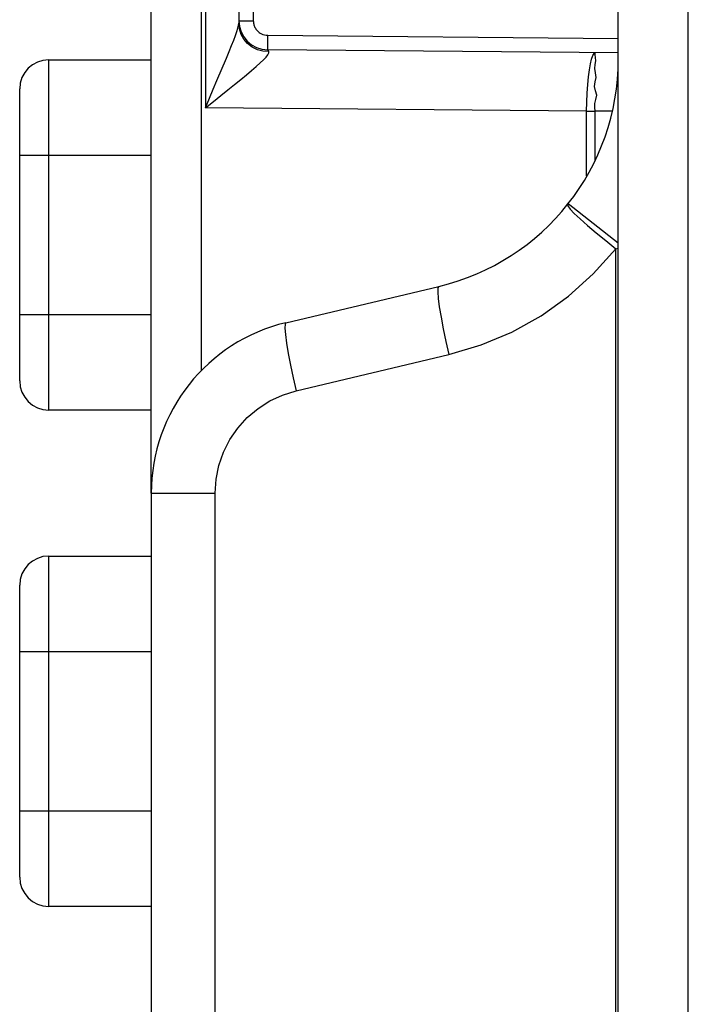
# Model space of a CAD drawing. Header units: millimetres. Extents: x -71 to 747, y -184 to 606.
# Tile 15 of 97: x -65 to -53, y 229 to 246. Entities that reach past the tile are written whole.
import ezdxf

# ---------------------------------------------------------------- set-up
doc = ezdxf.new("R2010")
doc.units = ezdxf.units.MM
doc.header["$LTSCALE"] = 30.734
doc.layers.get('0').update_dxf_attribs({"linetype": 'CONTINUOUS'})

msp = doc.modelspace()

# ---------------------------------------------------------------- linework, layer by layer
at = {"color": 7}
for p, q in [((-54.681, 194.486), (-54.681, 315.372)), ((-53.481, 194.461), (-53.484, 313.831)), ((-62.681, 237.815), (-62.681, 264.957)), ((-61.821, 239.912), (-61.821, 262.859)), ((-61.751, 258.258), (-61.751, 244.414)), ((-61.181, 256.81), (-61.181, 245.861)), ((-60.934, 256.766), (-60.934, 245.906)), ((-61.181, 245.906), (-60.934, 245.906)), ((-61.172, 245.765), (-61.181, 245.861)), ((-60.686, 245.656), (-54.681, 245.603)), ((-54.681, 245.353), (-60.686, 245.406)), ((-64.436, 239.237), (-64.436, 245.237)), ((-64.436, 245.237), (-62.681, 245.237)), ((-61.557, 244.88), (-61.394, 245.267)), ((-64.936, 239.737), (-64.936, 244.737)), ((-55.223, 244.357), (-61.751, 244.414)), ((-55.223, 243.248), (-55.223, 244.357)), ((-55.223, 244.357), (-55.075, 244.357)), ((-55.075, 243.518), (-55.075, 244.357)), ((-54.783, 244.354), (-55.075, 244.357)), ((-62.681, 243.6), (-64.936, 243.6)), ((-55.537, 242.774), (-54.681, 242.101)), ((-54.725, 241.999), (-54.681, 242.01)), ((-54.725, 194.536), (-54.725, 241.999)), ((-60.375, 240.734), (-57.757, 241.355)), ((-64.936, 240.873), (-62.681, 240.873)), ((-60.202, 239.566), (-57.584, 240.188)), ((-62.681, 239.237), (-64.436, 239.237)), ((-62.681, 237.815), (-62.681, 196.336)), ((-62.681, 237.815), (-61.586, 237.815)), ((-61.586, 196.336), (-61.586, 237.815)), ((-64.436, 230.737), (-64.436, 236.737)), ((-64.436, 236.737), (-62.681, 236.737)), ((-64.936, 231.237), (-64.936, 236.237)), ((-64.936, 235.1), (-62.681, 235.1)), ((-64.936, 232.373), (-62.681, 232.373)), ((-62.681, 230.737), (-64.436, 230.737))]:
    msp.add_line(p, q, dxfattribs=at)
for points in [[(-60.934, 245.906), (-60.933, 245.891), (-60.932, 245.877), (-60.93, 245.863), (-60.927, 245.849), (-60.923, 245.835), (-60.919, 245.82), (-60.913, 245.806), (-60.906, 245.791), (-60.898, 245.777), (-60.888, 245.762), (-60.877, 245.747), (-60.864, 245.733), (-60.85, 245.719), (-60.833, 245.705), (-60.814, 245.692), (-60.793, 245.681), (-60.769, 245.671), (-60.744, 245.663), (-60.716, 245.658), (-60.686, 245.656)], [(-61.394, 245.267), (-61.347, 245.377), (-61.306, 245.479), (-61.269, 245.57), (-61.238, 245.651), (-61.214, 245.722)], [(-61.214, 245.722), (-61.196, 245.78), (-61.185, 245.827), (-61.181, 245.862)], [(-60.864, 245.409), (-60.953, 245.453), (-61.031, 245.513), (-61.095, 245.588), (-61.142, 245.672), (-61.172, 245.765)], [(-60.687, 245.479), (-60.686, 245.591), (-60.686, 245.656)], [(-60.669, 245.376), (-60.768, 245.383), (-60.864, 245.409)], [(-60.816, 245.182), (-60.76, 245.236), (-60.716, 245.283), (-60.686, 245.322), (-60.67, 245.353), (-60.669, 245.376)], [(-60.686, 245.406), (-60.686, 245.414), (-60.687, 245.439), (-60.687, 245.479)], [(-60.669, 245.376), (-60.673, 245.389), (-60.677, 245.398), (-60.682, 245.404), (-60.686, 245.406)], [(-55.223, 244.357), (-55.22, 244.513), (-55.213, 244.666), (-55.204, 244.811), (-55.191, 244.945), (-55.176, 245.064), (-55.158, 245.166), (-55.139, 245.248), (-55.118, 245.308), (-55.097, 245.344), (-55.075, 245.357)], [(-55.075, 244.357), (-55.085, 244.42), (-55.084, 244.487), (-55.065, 244.557), (-55.05, 244.629), (-55.07, 244.703), (-55.091, 244.78), (-55.076, 244.857), (-55.06, 244.934), (-55.071, 245.011), (-55.084, 245.086), (-55.077, 245.157), (-55.068, 245.221), (-55.07, 245.276), (-55.075, 245.319), (-55.076, 245.347), (-55.075, 245.357)], [(-61.751, 244.414), (-61.616, 244.522), (-61.489, 244.626), (-61.368, 244.724), (-61.254, 244.815), (-61.149, 244.901), (-61.051, 244.98), (-60.963, 245.054), (-60.884, 245.121), (-60.816, 245.182)], [(-61.751, 244.414), (-61.684, 244.578), (-61.619, 244.734), (-61.557, 244.88)], [(-55.547, 242.761), (-55.543, 242.733), (-55.507, 242.678), (-55.436, 242.604), (-55.333, 242.512), (-55.207, 242.401), (-55.06, 242.275), (-54.897, 242.14), (-54.725, 241.999)], [(-57.584, 240.188), (-57.031, 240.352), (-56.506, 240.574), (-56.004, 240.854), (-55.536, 241.188), (-55.111, 241.569), (-54.725, 241.999)], [(-57.757, 241.355), (-57.771, 241.329), (-57.774, 241.26), (-57.766, 241.15), (-57.747, 241.005), (-57.718, 240.829), (-57.681, 240.629), (-57.635, 240.413), (-57.584, 240.188)], [(-60.375, 240.734), (-60.389, 240.707), (-60.392, 240.638), (-60.383, 240.529), (-60.365, 240.383), (-60.336, 240.207), (-60.298, 240.007), (-60.253, 239.791), (-60.202, 239.566)], [(-61.586, 237.815), (-61.57, 238.056), (-61.522, 238.29), (-61.443, 238.517), (-61.335, 238.732), (-61.198, 238.93), (-61.037, 239.109), (-60.852, 239.265), (-60.649, 239.394), (-60.433, 239.494), (-60.202, 239.566)]]:
    msp.add_lwpolyline(points, dxfattribs=at)
for centre, radius, start, end in [((-60.681, 245.906), 0.5, 180, 269.5052), ((-64.436, 244.737), 0.5, 90, 180), ((-58.681, 245.247), 4, 283.3627, 360), ((-59.681, 237.815), 3, 103.3602, 180), ((-64.436, 239.737), 0.5, 180, 270), ((-64.436, 236.237), 0.5, 90, 180), ((-64.436, 231.237), 0.5, 180, 270)]:
    msp.add_arc(centre, radius, start, end, dxfattribs=at)

doc.saveas('drawing.dxf')
